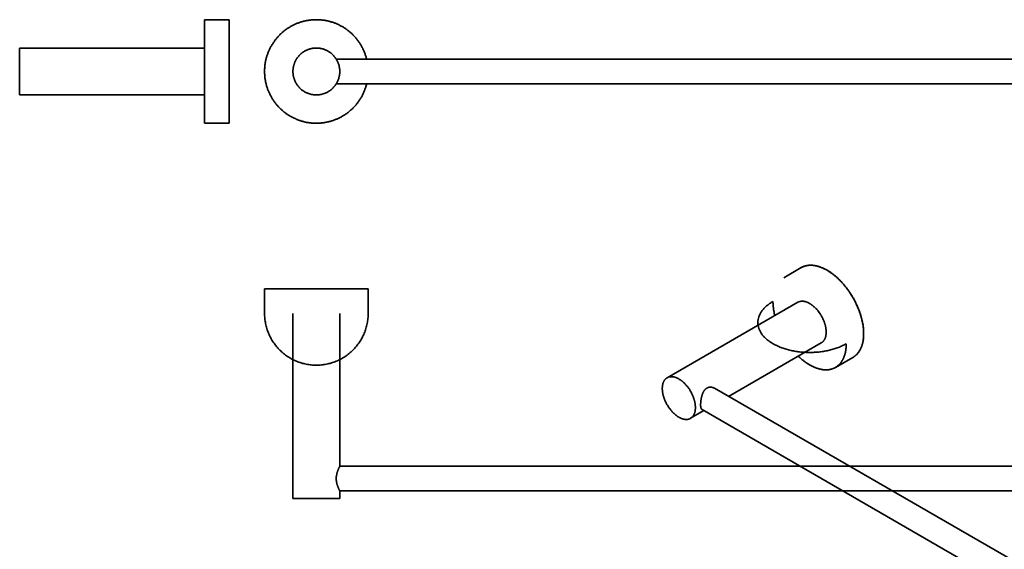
# Model space of a CAD drawing. Header units: millimetres. Extents: x -1345 to 18941, y 12 to 10923.
# Tile 1 of 2: x -1345 to 8798, y 5468 to 10923. Entities that reach past the tile are written whole.
import ezdxf

# ---------------------------------------------------------------- set-up
doc = ezdxf.new("R2010")
doc.units = ezdxf.units.MM

msp = doc.modelspace()

# ---------------------------------------------------------------- linework, layer by layer
at = {"color": 7, "linetype": 'Continuous', "lineweight": 35}
for p, q in [((560, 10923), (560, 10923)), ((814, 10923), (560, 10923)), ((560, 10923), (560, 9857)), ((814, 10923), (814, 10923)), ((814, 9857), (814, 10923)), ((814, 9857), (814, 10923)), ((-1345, 10631), (-1345, 10631)), ((560, 10631), (-1345, 10631)), ((-1345, 10631), (-1345, 10149)), ((15679, 10517), (1917, 10517)), ((1917, 10263), (15679, 10263)), ((-1345, 10149), (-1345, 10149)), ((-1345, 10149), (560, 10149)), ((560, 9857), (560, 9857)), ((560, 9857), (814, 9857)), ((814, 9857), (814, 9857)), ((6705, 8369), (6526, 8265)), ((1178, 8151), (1178, 7897)), ((2245, 7897), (2245, 8151)), ((6672, 8012), (5325, 7235)), ((1470, 7897), (1470, 5992)), ((1953, 6323), (1953, 7897)), ((5957, 7043), (6913, 7594)), ((7059, 7341), (7239, 7445)), ((15497, 1536), (5811, 7127)), ((5684, 6907), (15298, 1357)), ((5566, 6817), (5703, 6896)), ((15643, 6323), (1953, 6323)), ((1953, 5992), (1953, 6069)), ((1953, 6069), (15643, 6069))]:
    msp.add_line(p, q, dxfattribs=at)
at = {"color": 7, "linetype": 'Continuous', "lineweight": 35, "flags": 128}
msp.add_lwpolyline([(1953, 6323), (1953, 6323), (1953, 6322), (1952, 6322), (1952, 6321), (1951, 6320), (1951, 6319), (1950, 6318), (1950, 6317), (1949, 6315), (1948, 6313), (1947, 6311), (1946, 6309), (1945, 6307), (1944, 6305), (1942, 6302), (1941, 6299), (1940, 6296), (1938, 6293), (1937, 6290), (1936, 6286), (1934, 6283), (1933, 6279), (1931, 6275), (1930, 6271), (1928, 6266), (1927, 6262), (1925, 6257), (1924, 6252), (1923, 6247), (1922, 6242), (1921, 6236), (1920, 6231), (1919, 6226), (1918, 6220), (1917, 6215), (1917, 6210), (1917, 6204), (1917, 6199), (1917, 6194), (1917, 6188), (1917, 6183), (1917, 6179), (1918, 6174), (1918, 6170), (1919, 6165), (1920, 6161), (1920, 6156), (1921, 6152), (1922, 6148), (1923, 6143), (1924, 6139), (1925, 6135), (1926, 6131), (1928, 6127), (1929, 6123), (1930, 6120), (1932, 6115), (1933, 6112), (1935, 6108), (1936, 6104), (1938, 6100), (1939, 6097), (1940, 6094), (1942, 6091), (1943, 6088), (1945, 6085), (1946, 6082), (1947, 6080), (1948, 6078), (1949, 6076), (1950, 6074), (1951, 6072), (1952, 6071), (1952, 6070), (1953, 6069), (1953, 6069), (1953, 6069)], dxfattribs=at)
at = {"color": 7, "linetype": 'Continuous', "lineweight": 35}
for points, knots in [([(1178, 10390), (1178, 10396), (1178, 10407), (1179, 10423), (1180, 10440), (1182, 10457), (1184, 10473), (1187, 10490), (1191, 10506), (1194, 10521), (1198, 10536), (1203, 10551), (1208, 10565), (1213, 10580), (1219, 10595), (1225, 10610), (1232, 10625), (1240, 10640), (1248, 10654), (1257, 10669), (1266, 10683), (1275, 10696), (1284, 10709), (1293, 10721), (1303, 10733), (1313, 10745), (1323, 10756), (1335, 10768), (1346, 10779), (1359, 10790), (1371, 10801), (1384, 10812), (1398, 10822), (1412, 10831), (1425, 10840), (1439, 10848), (1452, 10856), (1465, 10863), (1479, 10870), (1493, 10877), (1508, 10883), (1523, 10889), (1539, 10895), (1555, 10900), (1571, 10905), (1587, 10909), (1603, 10912), (1619, 10915), (1635, 10918), (1650, 10920), (1665, 10921), (1681, 10923), (1696, 10923), (1712, 10923), (1728, 10923), (1745, 10922), (1762, 10921), (1778, 10919), (1795, 10917), (1811, 10914), (1827, 10911), (1843, 10907), (1858, 10903), (1872, 10899), (1887, 10894), (1901, 10889), (1916, 10883), (1931, 10876), (1946, 10869), (1961, 10861), (1976, 10853), (1990, 10845), (2004, 10836), (2018, 10827), (2031, 10817), (2043, 10808), (2055, 10798), (2066, 10788), (2078, 10778), (2089, 10767), (2100, 10755), (2112, 10743), (2122, 10730), (2133, 10717), (2143, 10704), (2153, 10690), (2162, 10676), (2170, 10663), (2178, 10649), (2185, 10636), (2192, 10622), (2198, 10608), (2204, 10594), (2210, 10579), (2216, 10563), (2221, 10547), (2226, 10532), (2228, 10522), (2229, 10517)], [0, 0, 0, 0, 0.010829, 0.021657, 0.032486, 0.043315, 0.054143, 0.064972, 0.075801, 0.085727, 0.095653, 0.10558, 0.115506, 0.125432, 0.135359, 0.146187, 0.157016, 0.167845, 0.178673, 0.189502, 0.200331, 0.211159, 0.221086, 0.231012, 0.240939, 0.250865, 0.260791, 0.270718, 0.281546, 0.292375, 0.303204, 0.314032, 0.324861, 0.33569, 0.346518, 0.356445, 0.366371, 0.376297, 0.386224, 0.39615, 0.406076, 0.416905, 0.427734, 0.438562, 0.449391, 0.46022, 0.471048, 0.481877, 0.491803, 0.50173, 0.511656, 0.521582, 0.531509, 0.541435, 0.552264, 0.563092, 0.573921, 0.58475, 0.595578, 0.606407, 0.617236, 0.627162, 0.637089, 0.647015, 0.656941, 0.666868, 0.676794, 0.687623, 0.698451, 0.70928, 0.720109, 0.730937, 0.741766, 0.752595, 0.762521, 0.772447, 0.782374, 0.7923, 0.802226, 0.812153, 0.822981, 0.83381, 0.844639, 0.855467, 0.866296, 0.877125, 0.887953, 0.89788, 0.907806, 0.917732, 0.927659, 0.937585, 0.947511, 0.95834, 0.969169, 0.979997, 0.990826, 1, 1, 1, 1]), ([(1470, 10390), (1470, 10394), (1470, 10401), (1471, 10411), (1472, 10422), (1474, 10432), (1476, 10443), (1478, 10453), (1481, 10463), (1485, 10473), (1488, 10482), (1493, 10492), (1497, 10502), (1502, 10511), (1508, 10520), (1514, 10529), (1520, 10537), (1527, 10545), (1534, 10553), (1541, 10561), (1548, 10568), (1556, 10575), (1565, 10582), (1573, 10588), (1582, 10594), (1591, 10599), (1600, 10604), (1609, 10609), (1619, 10613), (1629, 10617), (1639, 10620), (1649, 10623), (1659, 10626), (1670, 10628), (1680, 10629), (1691, 10630), (1701, 10631), (1711, 10631), (1722, 10631), (1733, 10630), (1743, 10629), (1754, 10628), (1764, 10626), (1774, 10623), (1784, 10620), (1794, 10617), (1804, 10613), (1813, 10609), (1823, 10604), (1832, 10599), (1841, 10593), (1850, 10588), (1859, 10581), (1867, 10575), (1875, 10568), (1882, 10561), (1889, 10553), (1896, 10545), (1903, 10537), (1909, 10528), (1915, 10519), (1921, 10510), (1926, 10501), (1930, 10492), (1934, 10482), (1938, 10472), (1942, 10462), (1945, 10452), (1947, 10442), (1949, 10432), (1951, 10421), (1952, 10411), (1953, 10400), (1953, 10393), (1953, 10390)], [0, 0, 0, 0, 0.014, 0.028, 0.0419999, 0.0559999, 0.0699999, 0.0837499, 0.0975, 0.11125, 0.125, 0.139, 0.153, 0.1669999, 0.1809999, 0.1949999, 0.2087499, 0.2225, 0.23625, 0.25, 0.264, 0.278, 0.2919999, 0.3059999, 0.3199999, 0.3337499, 0.3475, 0.36125, 0.375, 0.389, 0.403, 0.4169999, 0.4309999, 0.4449999, 0.4587499, 0.4725, 0.48625, 0.5, 0.514, 0.528, 0.5419999, 0.5559999, 0.5699999, 0.5837499, 0.5975, 0.61125, 0.625, 0.639, 0.653, 0.6669999, 0.6809999, 0.6949999, 0.7087499, 0.7225, 0.73625, 0.75, 0.764, 0.778, 0.7919999, 0.8059999, 0.8199999, 0.8337499, 0.8475, 0.86125, 0.875, 0.889, 0.903, 0.9169999, 0.9309999, 0.9449999, 0.9587499, 0.9725, 0.98625, 1, 1, 1, 1]), ([(2229, 10263), (2229, 10262), (2228, 10255), (2224, 10244), (2220, 10229), (2215, 10215), (2210, 10200), (2204, 10185), (2198, 10170), (2190, 10155), (2183, 10140), (2175, 10126), (2166, 10111), (2157, 10097), (2148, 10084), (2139, 10071), (2129, 10059), (2120, 10047), (2110, 10035), (2099, 10024), (2088, 10012), (2077, 10001), (2064, 9990), (2051, 9979), (2038, 9968), (2025, 9958), (2011, 9949), (1998, 9940), (1984, 9932), (1971, 9924), (1957, 9917), (1944, 9910), (1930, 9903), (1915, 9897), (1900, 9891), (1884, 9885), (1868, 9880), (1852, 9875), (1836, 9871), (1820, 9868), (1804, 9865), (1788, 9862), (1773, 9860), (1757, 9859), (1742, 9857), (1727, 9857), (1711, 9857), (1695, 9857), (1678, 9858), (1661, 9859), (1645, 9861), (1628, 9863), (1611, 9866), (1595, 9869), (1580, 9873), (1565, 9877), (1551, 9881), (1536, 9886), (1522, 9891), (1507, 9897), (1492, 9904), (1477, 9911), (1462, 9919), (1447, 9927), (1433, 9935), (1419, 9944), (1405, 9953), (1392, 9963), (1380, 9972), (1368, 9982), (1357, 9992), (1345, 10002), (1334, 10013), (1323, 10025), (1311, 10037), (1300, 10050), (1290, 10063), (1280, 10076), (1270, 10090), (1261, 10104), (1253, 10117), (1245, 10131), (1238, 10144), (1231, 10158), (1225, 10172), (1218, 10186), (1212, 10201), (1207, 10217), (1201, 10233), (1197, 10249), (1193, 10265), (1189, 10282), (1186, 10298), (1183, 10313), (1181, 10329), (1180, 10344), (1179, 10359), (1178, 10375), (1178, 10385), (1178, 10390)], [0, 0, 0, 0, 0.002856, 0.012782, 0.022708, 0.032635, 0.042561, 0.052487, 0.063316, 0.074145, 0.084974, 0.095802, 0.106631, 0.11746, 0.128288, 0.138215, 0.148141, 0.158067, 0.167994, 0.17792, 0.187846, 0.198675, 0.209504, 0.220332, 0.231161, 0.24199, 0.252818, 0.263647, 0.273574, 0.2835, 0.293426, 0.303353, 0.313279, 0.323205, 0.334034, 0.344863, 0.355691, 0.36652, 0.377349, 0.388177, 0.399006, 0.408932, 0.418859, 0.428785, 0.438712, 0.448638, 0.458564, 0.469393, 0.480222, 0.49105, 0.501879, 0.512708, 0.523536, 0.534365, 0.544291, 0.554218, 0.564144, 0.57407, 0.583997, 0.593923, 0.604752, 0.615581, 0.626409, 0.637238, 0.648067, 0.658895, 0.669724, 0.67965, 0.689577, 0.699503, 0.709429, 0.719356, 0.729282, 0.740111, 0.750939, 0.761768, 0.772597, 0.783426, 0.794254, 0.805083, 0.815009, 0.824936, 0.834862, 0.844788, 0.854715, 0.864641, 0.87547, 0.886298, 0.897127, 0.907956, 0.918784, 0.929613, 0.940442, 0.950368, 0.960295, 0.970221, 0.980147, 0.990074, 1, 1, 1, 1]), ([(1953, 10390), (1953, 10386), (1953, 10379), (1952, 10369), (1951, 10358), (1949, 10348), (1947, 10337), (1944, 10327), (1942, 10317), (1938, 10307), (1934, 10298), (1930, 10288), (1925, 10278), (1920, 10269), (1915, 10260), (1909, 10251), (1903, 10243), (1896, 10235), (1889, 10227), (1882, 10219), (1874, 10212), (1866, 10205), (1858, 10198), (1850, 10192), (1841, 10186), (1832, 10181), (1823, 10176), (1813, 10171), (1804, 10167), (1794, 10163), (1784, 10160), (1774, 10157), (1763, 10154), (1753, 10152), (1743, 10151), (1732, 10150), (1722, 10149), (1711, 10149), (1701, 10149), (1690, 10150), (1680, 10151), (1669, 10152), (1659, 10154), (1649, 10157), (1639, 10160), (1629, 10163), (1619, 10167), (1609, 10171), (1600, 10176), (1590, 10181), (1581, 10187), (1573, 10192), (1564, 10199), (1556, 10205), (1548, 10212), (1541, 10219), (1533, 10227), (1526, 10235), (1520, 10243), (1513, 10252), (1508, 10261), (1502, 10270), (1497, 10279), (1493, 10288), (1488, 10298), (1485, 10308), (1481, 10318), (1478, 10328), (1476, 10338), (1474, 10348), (1472, 10359), (1471, 10369), (1470, 10380), (1470, 10387), (1470, 10390)], [0, 0, 0, 0, 0.014, 0.028, 0.0419999, 0.0559999, 0.0699999, 0.0837499, 0.0975, 0.11125, 0.125, 0.139, 0.153, 0.1669999, 0.1809999, 0.1949999, 0.2087499, 0.2225, 0.23625, 0.25, 0.264, 0.278, 0.2919999, 0.3059999, 0.3199999, 0.3337499, 0.3475, 0.36125, 0.375, 0.389, 0.403, 0.4169999, 0.4309999, 0.4449999, 0.4587499, 0.4725, 0.48625, 0.5, 0.514, 0.528, 0.5419999, 0.5559999, 0.5699999, 0.5837499, 0.5975, 0.61125, 0.625, 0.639, 0.653, 0.6669999, 0.6809999, 0.6949999, 0.7087499, 0.7225, 0.73625, 0.75, 0.764, 0.778, 0.7919999, 0.8059999, 0.8199999, 0.8337499, 0.8475, 0.86125, 0.875, 0.889, 0.903, 0.9169999, 0.9309999, 0.9449999, 0.9587499, 0.9725, 0.98625, 1, 1, 1, 1]), ([(7349, 7689), (7349, 7694), (7349, 7705), (7348, 7720), (7347, 7736), (7346, 7752), (7344, 7769), (7341, 7785), (7338, 7802), (7335, 7817), (7331, 7833), (7327, 7848), (7323, 7864), (7318, 7880), (7313, 7895), (7308, 7911), (7302, 7927), (7296, 7943), (7290, 7958), (7283, 7974), (7276, 7989), (7269, 8004), (7262, 8018), (7255, 8033), (7247, 8047), (7238, 8062), (7229, 8077), (7219, 8093), (7209, 8109), (7199, 8124), (7188, 8140), (7177, 8154), (7166, 8169), (7155, 8182), (7145, 8195), (7134, 8207), (7123, 8220), (7111, 8232), (7100, 8243), (7088, 8254), (7077, 8265), (7065, 8276), (7053, 8286), (7041, 8295), (7029, 8304), (7018, 8313), (7006, 8321), (6995, 8329), (6984, 8336), (6972, 8343), (6959, 8350), (6946, 8357), (6932, 8363), (6919, 8369), (6906, 8374), (6893, 8379), (6881, 8382), (6868, 8386), (6857, 8388), (6845, 8391), (6834, 8392), (6823, 8393), (6812, 8394), (6801, 8394), (6790, 8394), (6779, 8393), (6769, 8391), (6759, 8389), (6749, 8387), (6740, 8384), (6731, 8381), (6722, 8378), (6714, 8374), (6708, 8370), (6705, 8369)], [0, 0, 0, 0, 0.014934, 0.029867, 0.044801, 0.059734, 0.074668, 0.089601, 0.104535, 0.118224, 0.131913, 0.145602, 0.159291, 0.17298, 0.18667, 0.200359, 0.214048, 0.227737, 0.241426, 0.255115, 0.268805, 0.281712, 0.294619, 0.307526, 0.320432, 0.333339, 0.348273, 0.363206, 0.37814, 0.393074, 0.408007, 0.422941, 0.437874, 0.451563, 0.465252, 0.478942, 0.492631, 0.50632, 0.520009, 0.533698, 0.547387, 0.561077, 0.574766, 0.588455, 0.602144, 0.615051, 0.627958, 0.640865, 0.653772, 0.666679, 0.681612, 0.696546, 0.711479, 0.726413, 0.741346, 0.75628, 0.771213, 0.784903, 0.798592, 0.812281, 0.82597, 0.839659, 0.853348, 0.867038, 0.880727, 0.894416, 0.908105, 0.921794, 0.935483, 0.94839, 0.961297, 0.974204, 0.987111, 1, 1, 1, 1]), ([(7349, 7689), (7349, 7694), (7349, 7703), (7349, 7717), (7348, 7731), (7346, 7746), (7345, 7760), (7343, 7775), (7340, 7790), (7337, 7806), (7334, 7822), (7330, 7839), (7325, 7856), (7321, 7872), (7316, 7888), (7311, 7903), (7306, 7918), (7300, 7934), (7294, 7949), (7287, 7964), (7281, 7980), (7273, 7996), (7265, 8012), (7257, 8029), (7248, 8045), (7239, 8061), (7230, 8075), (7222, 8090), (7213, 8104), (7203, 8118), (7194, 8131), (7184, 8145), (7174, 8159), (7163, 8172), (7152, 8186), (7140, 8200), (7128, 8213), (7117, 8226), (7105, 8238), (7094, 8249), (7083, 8259), (7072, 8270), (7060, 8280), (7049, 8289), (7037, 8299), (7024, 8308), (7011, 8318), (6998, 8327), (6985, 8335), (6973, 8342), (6960, 8349), (6948, 8355), (6937, 8361), (6925, 8366), (6913, 8371), (6901, 8376), (6889, 8380), (6877, 8383), (6865, 8387), (6852, 8389), (6840, 8391), (6828, 8393), (6817, 8394), (6806, 8394), (6796, 8394), (6785, 8393), (6775, 8392), (6765, 8391), (6755, 8389), (6745, 8386), (6734, 8383), (6724, 8379), (6715, 8374), (6709, 8371), (6705, 8369)], [0, 0, 0, 0, 0.013334, 0.026668, 0.040002, 0.053335, 0.066669, 0.080003, 0.093337, 0.108004, 0.122671, 0.137338, 0.152005, 0.166672, 0.180006, 0.19334, 0.206674, 0.220008, 0.233342, 0.246675, 0.260009, 0.274676, 0.289344, 0.304011, 0.318678, 0.333345, 0.346679, 0.360013, 0.373346, 0.38668, 0.400014, 0.413348, 0.426682, 0.441349, 0.456016, 0.470683, 0.48535, 0.500017, 0.513351, 0.526685, 0.540019, 0.553353, 0.566686, 0.58002, 0.593354, 0.608021, 0.622688, 0.637355, 0.652023, 0.66669, 0.680024, 0.693357, 0.706691, 0.720025, 0.733359, 0.746693, 0.760027, 0.774694, 0.789361, 0.804028, 0.818695, 0.833362, 0.846696, 0.86003, 0.873364, 0.886697, 0.900031, 0.913365, 0.926699, 0.941366, 0.956033, 0.9707, 0.985367, 1, 1, 1, 1]), ([(2245, 8151), (2245, 8151), (2245, 8151), (2244, 8151), (2243, 8151), (2241, 8151), (2239, 8151), (2236, 8151), (2233, 8151), (2229, 8151), (2224, 8151), (2219, 8151), (2214, 8151), (2208, 8151), (2201, 8151), (2194, 8151), (2187, 8151), (2178, 8151), (2170, 8151), (2161, 8151), (2151, 8151), (2142, 8151), (2132, 8151), (2121, 8151), (2111, 8151), (2100, 8151), (2089, 8151), (2077, 8151), (2065, 8151), (2052, 8151), (2039, 8151), (2026, 8151), (2013, 8151), (1999, 8151), (1985, 8151), (1970, 8151), (1955, 8151), (1940, 8151), (1924, 8151), (1908, 8151), (1892, 8151), (1876, 8151), (1859, 8151), (1843, 8151), (1826, 8151), (1809, 8151), (1793, 8151), (1776, 8151), (1760, 8151), (1744, 8151), (1728, 8151), (1711, 8151), (1695, 8151), (1679, 8151), (1662, 8151), (1646, 8151), (1630, 8151), (1613, 8151), (1597, 8151), (1581, 8151), (1565, 8151), (1548, 8151), (1532, 8151), (1516, 8151), (1500, 8151), (1484, 8151), (1469, 8151), (1454, 8151), (1439, 8151), (1424, 8151), (1410, 8151), (1396, 8151), (1383, 8151), (1370, 8151), (1358, 8151), (1346, 8151), (1334, 8151), (1323, 8151), (1312, 8151), (1301, 8151), (1291, 8151), (1281, 8151), (1271, 8151), (1262, 8151), (1253, 8151), (1245, 8151), (1237, 8151), (1229, 8151), (1222, 8151), (1216, 8151), (1209, 8151), (1204, 8151), (1199, 8151), (1194, 8151), (1190, 8151), (1187, 8151), (1184, 8151), (1182, 8151), (1180, 8151), (1179, 8151), (1178, 8151), (1178, 8151), (1178, 8151)], [0, 0, 0, 0, 0.0098, 0.0196, 0.0294, 0.0392, 0.049, 0.0588, 0.0686, 0.0784, 0.088667, 0.098933, 0.1092, 0.119467, 0.129733, 0.14, 0.150267, 0.160533, 0.1708, 0.181067, 0.191333, 0.2016, 0.21128, 0.22096, 0.23064, 0.24032, 0.25, 0.2598, 0.2696, 0.2794, 0.2892, 0.299, 0.3088, 0.3186, 0.3284, 0.338667, 0.348933, 0.3592, 0.369467, 0.379733, 0.39, 0.400267, 0.410533, 0.4208, 0.431067, 0.441333, 0.4516, 0.46128, 0.47096, 0.48064, 0.49032, 0.5, 0.5098, 0.5196, 0.5294, 0.5392, 0.549, 0.5588, 0.5686, 0.5784, 0.588667, 0.598933, 0.6092, 0.619467, 0.629733, 0.64, 0.650267, 0.660533, 0.6708, 0.681067, 0.691333, 0.7016, 0.71128, 0.72096, 0.73064, 0.74032, 0.75, 0.7598, 0.7696, 0.7794, 0.7892, 0.799, 0.8088, 0.8186, 0.8284, 0.838667, 0.848933, 0.8592, 0.869467, 0.879733, 0.89, 0.900267, 0.910533, 0.9208, 0.931067, 0.941333, 0.9516, 0.96128, 0.97096, 0.98064, 0.99032, 1, 1, 1, 1]), ([(2245, 8151), (2245, 8151), (2245, 8151), (2244, 8151), (2243, 8151), (2241, 8151), (2238, 8151), (2235, 8151), (2232, 8151), (2228, 8151), (2224, 8151), (2220, 8151), (2215, 8151), (2210, 8151), (2204, 8151), (2198, 8151), (2190, 8151), (2183, 8151), (2175, 8151), (2166, 8151), (2157, 8151), (2148, 8151), (2139, 8151), (2129, 8151), (2120, 8151), (2110, 8151), (2099, 8151), (2088, 8151), (2077, 8151), (2064, 8151), (2051, 8151), (2038, 8151), (2025, 8151), (2011, 8151), (1998, 8151), (1984, 8151), (1971, 8151), (1957, 8151), (1944, 8151), (1930, 8151), (1915, 8151), (1900, 8151), (1884, 8151), (1868, 8151), (1852, 8151), (1836, 8151), (1820, 8151), (1804, 8151), (1788, 8151), (1773, 8151), (1757, 8151), (1742, 8151), (1727, 8151), (1711, 8151), (1695, 8151), (1678, 8151), (1661, 8151), (1645, 8151), (1628, 8151), (1611, 8151), (1595, 8151), (1580, 8151), (1565, 8151), (1551, 8151), (1536, 8151), (1522, 8151), (1507, 8151), (1492, 8151), (1477, 8151), (1462, 8151), (1447, 8151), (1433, 8151), (1419, 8151), (1405, 8151), (1392, 8151), (1380, 8151), (1368, 8151), (1357, 8151), (1345, 8151), (1334, 8151), (1323, 8151), (1311, 8151), (1300, 8151), (1290, 8151), (1280, 8151), (1270, 8151), (1261, 8151), (1253, 8151), (1245, 8151), (1238, 8151), (1231, 8151), (1225, 8151), (1218, 8151), (1212, 8151), (1207, 8151), (1201, 8151), (1197, 8151), (1193, 8151), (1189, 8151), (1186, 8151), (1183, 8151), (1181, 8151), (1180, 8151), (1179, 8151), (1178, 8151), (1178, 8151), (1178, 8151)], [0, 0, 0, 0, 0.01, 0.0199999, 0.0299999, 0.0399999, 0.0499999, 0.0599998, 0.0699998, 0.0791665, 0.0883332, 0.0974999, 0.1066666, 0.1158333, 0.125, 0.135, 0.1449999, 0.1549999, 0.1649999, 0.1749999, 0.1849998, 0.1949998, 0.2041665, 0.2133332, 0.2224999, 0.2316666, 0.2408333, 0.25, 0.26, 0.2699999, 0.2799999, 0.2899999, 0.2999999, 0.3099998, 0.3199998, 0.3291665, 0.3383332, 0.3474999, 0.3566666, 0.3658333, 0.375, 0.385, 0.3949999, 0.4049999, 0.4149999, 0.4249999, 0.4349998, 0.4449998, 0.4541665, 0.4633332, 0.4724999, 0.4816666, 0.4908333, 0.5, 0.51, 0.5199999, 0.5299999, 0.5399999, 0.5499999, 0.5599998, 0.5699998, 0.5791665, 0.5883332, 0.5974999, 0.6066666, 0.6158333, 0.625, 0.635, 0.6449999, 0.6549999, 0.6649999, 0.6749999, 0.6849998, 0.6949998, 0.7041665, 0.7133332, 0.7224999, 0.7316666, 0.7408333, 0.75, 0.76, 0.7699999, 0.7799999, 0.7899999, 0.7999999, 0.8099998, 0.8199998, 0.8291665, 0.8383332, 0.8474999, 0.8566666, 0.8658333, 0.875, 0.885, 0.8949999, 0.9049999, 0.9149999, 0.9249999, 0.9349998, 0.9449998, 0.9541665, 0.9633332, 0.9724999, 0.9816666, 0.9908333, 1, 1, 1, 1]), ([(6415, 8021), (6403, 8014), (6391, 8006), (6369, 7991), (6359, 7983), (6339, 7966), (6330, 7957), (6314, 7940), (6306, 7930), (6293, 7912), (6287, 7902), (6277, 7883), (6273, 7873), (6266, 7854), (6263, 7844), (6260, 7823), (6259, 7813), (6259, 7793), (6260, 7783), (6263, 7763), (6266, 7753), (6273, 7733), (6277, 7724), (6287, 7704), (6293, 7695), (6306, 7676), (6314, 7667), (6330, 7649), (6339, 7641), (6359, 7624), (6369, 7616), (6391, 7600), (6403, 7593), (6428, 7578), (6441, 7572), (6468, 7559), (6482, 7553), (6511, 7542), (6526, 7537), (6556, 7527), (6572, 7523), (6605, 7515), (6621, 7512), (6654, 7506), (6671, 7503), (6706, 7499), (6723, 7498), (6758, 7496), (6775, 7495), (6810, 7495), (6827, 7496), (6862, 7498), (6879, 7499), (6914, 7503), (6931, 7506), (6964, 7512), (6981, 7515), (7013, 7523), (7029, 7527), (7059, 7537), (7074, 7542), (7103, 7553), (7117, 7559), (7144, 7572), (7157, 7578), (7170, 7586)], [0, 0, 0, 0, 0.03125, 0.03125, 0.0625, 0.0625, 0.09375, 0.09375, 0.125, 0.125, 0.15625, 0.15625, 0.1875, 0.1875, 0.21875, 0.21875, 0.25, 0.25, 0.28125, 0.28125, 0.3125, 0.3125, 0.34375, 0.34375, 0.375, 0.375, 0.40625, 0.40625, 0.4375, 0.4375, 0.46875, 0.46875, 0.5, 0.5, 0.53125, 0.53125, 0.5625, 0.5625, 0.59375, 0.59375, 0.625, 0.625, 0.65625, 0.65625, 0.6875, 0.6875, 0.71875, 0.71875, 0.75, 0.75, 0.78125, 0.78125, 0.8125, 0.8125, 0.84375, 0.84375, 0.875, 0.875, 0.90625, 0.90625, 0.9375, 0.9375, 0.96875, 0.96875, 1, 1, 1, 1]), ([(6434, 7875), (6433, 7878), (6431, 7886), (6429, 7898), (6426, 7913), (6423, 7928), (6421, 7943), (6419, 7959), (6417, 7975), (6416, 7991), (6415, 8006), (6415, 8016), (6415, 8021)], [0, 0, 0, 0, 0.055001, 0.154475, 0.253949, 0.353423, 0.452897, 0.562318, 0.671738, 0.781159, 0.890579, 1, 1, 1, 1]), ([(6963, 7705), (6963, 7708), (6963, 7715), (6962, 7725), (6961, 7735), (6960, 7745), (6958, 7756), (6956, 7766), (6953, 7777), (6950, 7787), (6947, 7798), (6943, 7809), (6939, 7820), (6935, 7831), (6930, 7841), (6925, 7852), (6919, 7863), (6913, 7873), (6907, 7883), (6901, 7893), (6894, 7903), (6887, 7913), (6880, 7922), (6873, 7931), (6866, 7939), (6858, 7948), (6850, 7955), (6842, 7963), (6834, 7970), (6826, 7977), (6818, 7984), (6809, 7990), (6801, 7995), (6793, 8000), (6784, 8005), (6776, 8009), (6767, 8013), (6759, 8016), (6751, 8019), (6743, 8021), (6735, 8022), (6727, 8023), (6720, 8024), (6712, 8024), (6705, 8023), (6698, 8022), (6691, 8020), (6684, 8018), (6678, 8016), (6674, 8013), (6672, 8012)], [0, 0, 0, 0, 0.020907, 0.041814, 0.062721, 0.083628, 0.104535, 0.125069, 0.145603, 0.166137, 0.18667, 0.207623, 0.228576, 0.249529, 0.270481, 0.291434, 0.312387, 0.33334, 0.354247, 0.375154, 0.396061, 0.416968, 0.437875, 0.458409, 0.478942, 0.499476, 0.52001, 0.540963, 0.561915, 0.582868, 0.603821, 0.624774, 0.645726, 0.666679, 0.687586, 0.708493, 0.7294, 0.750307, 0.771214, 0.791748, 0.812282, 0.832816, 0.85335, 0.874302, 0.895255, 0.916208, 0.937161, 0.958113, 0.979066, 1, 1, 1, 1]), ([(6963, 7705), (6963, 7708), (6963, 7715), (6962, 7725), (6961, 7735), (6960, 7745), (6958, 7756), (6956, 7766), (6953, 7777), (6950, 7788), (6947, 7799), (6943, 7809), (6939, 7820), (6934, 7831), (6930, 7842), (6924, 7852), (6919, 7863), (6913, 7873), (6907, 7883), (6901, 7893), (6894, 7903), (6887, 7912), (6880, 7922), (6873, 7931), (6865, 7939), (6858, 7948), (6850, 7956), (6842, 7963), (6834, 7971), (6826, 7977), (6818, 7984), (6809, 7990), (6801, 7995), (6793, 8000), (6784, 8005), (6776, 8009), (6767, 8013), (6759, 8016), (6751, 8018), (6743, 8021), (6735, 8022), (6727, 8023), (6720, 8024), (6712, 8024), (6705, 8023), (6698, 8022), (6691, 8020), (6684, 8018), (6678, 8016), (6674, 8013), (6672, 8012)], [0, 0, 0, 0, 0.020834, 0.041668, 0.062502, 0.083336, 0.10417, 0.125004, 0.145838, 0.166672, 0.187506, 0.208341, 0.229175, 0.250009, 0.270843, 0.291677, 0.312511, 0.333345, 0.354179, 0.375013, 0.395847, 0.416681, 0.437515, 0.458349, 0.479183, 0.500017, 0.520851, 0.541685, 0.562519, 0.583353, 0.604188, 0.625022, 0.645856, 0.66669, 0.687524, 0.708358, 0.729192, 0.750026, 0.77086, 0.791694, 0.812528, 0.833362, 0.854196, 0.87503, 0.895864, 0.916698, 0.937532, 0.958366, 0.9792, 1, 1, 1, 1]), ([(1178, 7897), (1178, 7880), (1179, 7863), (1182, 7828), (1185, 7811), (1192, 7776), (1196, 7759), (1206, 7726), (1212, 7710), (1225, 7677), (1233, 7661), (1249, 7631), (1258, 7616), (1278, 7587), (1288, 7573), (1310, 7546), (1322, 7533), (1347, 7508), (1360, 7496), (1387, 7474), (1401, 7464), (1430, 7444), (1445, 7435), (1475, 7419), (1491, 7411), (1523, 7398), (1540, 7392), (1573, 7382), (1590, 7378), (1624, 7371), (1642, 7368), (1676, 7365), (1694, 7364), (1729, 7364), (1746, 7365), (1781, 7368), (1798, 7371), (1833, 7378), (1850, 7382), (1883, 7392), (1899, 7398), (1932, 7411), (1947, 7419), (1978, 7435), (1993, 7444), (2022, 7464), (2036, 7474), (2063, 7496), (2076, 7508), (2101, 7533), (2113, 7546), (2135, 7573), (2145, 7587), (2165, 7616), (2174, 7631), (2190, 7661), (2198, 7677), (2211, 7710), (2217, 7726), (2227, 7759), (2231, 7776), (2238, 7811), (2241, 7828), (2244, 7863), (2245, 7880), (2245, 7897)], [0, 0, 0, 0, 0.03125, 0.03125, 0.0625, 0.0625, 0.09375, 0.09375, 0.125, 0.125, 0.15625, 0.15625, 0.1875, 0.1875, 0.21875, 0.21875, 0.25, 0.25, 0.28125, 0.28125, 0.3125, 0.3125, 0.34375, 0.34375, 0.375, 0.375, 0.40625, 0.40625, 0.4375, 0.4375, 0.46875, 0.46875, 0.5, 0.5, 0.53125, 0.53125, 0.5625, 0.5625, 0.59375, 0.59375, 0.625, 0.625, 0.65625, 0.65625, 0.6875, 0.6875, 0.71875, 0.71875, 0.75, 0.75, 0.78125, 0.78125, 0.8125, 0.8125, 0.84375, 0.84375, 0.875, 0.875, 0.90625, 0.90625, 0.9375, 0.9375, 0.96875, 0.96875, 1, 1, 1, 1]), ([(6913, 7594), (6915, 7596), (6919, 7598), (6924, 7602), (6930, 7607), (6935, 7612), (6939, 7618), (6943, 7624), (6947, 7630), (6950, 7637), (6953, 7644), (6956, 7652), (6958, 7660), (6960, 7668), (6961, 7677), (6962, 7686), (6963, 7695), (6963, 7702), (6963, 7705)], [0, 0, 0, 0, 0.06272, 0.12544, 0.18816, 0.25088, 0.3136, 0.3752, 0.4368, 0.4984, 0.56, 0.622858, 0.685715, 0.748572, 0.811429, 0.874286, 0.937143, 1, 1, 1, 1]), ([(6913, 7594), (6913, 7594), (6915, 7595), (6919, 7598), (6924, 7602), (6930, 7607), (6934, 7612), (6939, 7617), (6943, 7624), (6947, 7630), (6950, 7637), (6953, 7644), (6956, 7652), (6958, 7660), (6960, 7668), (6961, 7677), (6962, 7686), (6963, 7695), (6963, 7702), (6963, 7705)], [0, 0, 0, 0, 0.000103, 0.062597, 0.125091, 0.187584, 0.250078, 0.312571, 0.375065, 0.437558, 0.500052, 0.562545, 0.625039, 0.687532, 0.750026, 0.812519, 0.875013, 0.937506, 1, 1, 1, 1]), ([(7239, 7445), (7242, 7447), (7248, 7451), (7257, 7457), (7265, 7464), (7274, 7471), (7281, 7479), (7289, 7488), (7296, 7496), (7302, 7505), (7308, 7514), (7313, 7524), (7318, 7534), (7323, 7544), (7327, 7555), (7331, 7566), (7335, 7577), (7338, 7589), (7341, 7601), (7343, 7613), (7345, 7626), (7347, 7638), (7348, 7650), (7349, 7663), (7349, 7676), (7349, 7685), (7349, 7689)], [0, 0, 0, 0, 0.0448, 0.089599, 0.134399, 0.179199, 0.223999, 0.268798, 0.313598, 0.354665, 0.395731, 0.436798, 0.477865, 0.518932, 0.559998, 0.601065, 0.642132, 0.683199, 0.724265, 0.765332, 0.806399, 0.845119, 0.883839, 0.92256, 0.96128, 1, 1, 1, 1]), ([(7239, 7445), (7239, 7445), (7242, 7447), (7247, 7450), (7255, 7456), (7263, 7462), (7270, 7468), (7277, 7475), (7284, 7482), (7291, 7490), (7297, 7499), (7304, 7508), (7310, 7518), (7315, 7528), (7320, 7539), (7325, 7549), (7329, 7560), (7333, 7571), (7336, 7582), (7339, 7594), (7342, 7605), (7344, 7618), (7346, 7631), (7347, 7645), (7348, 7660), (7349, 7674), (7349, 7684), (7349, 7689)], [0, 0, 0, 0, 0.000103, 0.040099, 0.080095, 0.120091, 0.160088, 0.200084, 0.24008, 0.280076, 0.324071, 0.368066, 0.412061, 0.456056, 0.500052, 0.540048, 0.580044, 0.62004, 0.660036, 0.700032, 0.740028, 0.780024, 0.824019, 0.868014, 0.91201, 0.956005, 1, 1, 1, 1]), ([(7170, 7586), (7170, 7581), (7170, 7572), (7169, 7559), (7168, 7546), (7167, 7533), (7165, 7520), (7163, 7508), (7161, 7495), (7158, 7483), (7154, 7470), (7150, 7458), (7146, 7447), (7141, 7436), (7136, 7426), (7131, 7416), (7126, 7407), (7120, 7398), (7114, 7390), (7108, 7382), (7101, 7374), (7093, 7367), (7085, 7360), (7077, 7353), (7068, 7347), (7060, 7341), (7051, 7337), (7042, 7333), (7033, 7329), (7024, 7326), (7014, 7323), (7005, 7321), (6994, 7319), (6984, 7317), (6972, 7317), (6961, 7316), (6949, 7317), (6937, 7317), (6926, 7319), (6915, 7321), (6903, 7323), (6892, 7326), (6881, 7329), (6869, 7333), (6857, 7337), (6844, 7342), (6832, 7348), (6819, 7354), (6806, 7360), (6793, 7367), (6781, 7375), (6769, 7382), (6757, 7390), (6745, 7398), (6734, 7407), (6722, 7416), (6710, 7426), (6698, 7437), (6686, 7447), (6679, 7454), (6675, 7457)], [0, 0, 0, 0, 0.016651, 0.033301, 0.049952, 0.066602, 0.083253, 0.099903, 0.116554, 0.134869, 0.153185, 0.1715, 0.189815, 0.208131, 0.224781, 0.241432, 0.258082, 0.274733, 0.291383, 0.308034, 0.324684, 0.343, 0.361315, 0.379631, 0.397946, 0.416262, 0.432912, 0.449563, 0.466213, 0.482864, 0.499514, 0.516165, 0.532815, 0.551131, 0.569446, 0.587761, 0.606077, 0.624392, 0.641043, 0.657693, 0.674344, 0.690994, 0.707645, 0.724295, 0.740946, 0.759261, 0.777577, 0.795892, 0.814208, 0.832523, 0.849174, 0.865824, 0.882475, 0.899125, 0.915776, 0.932426, 0.949077, 0.967392, 0.985708, 1, 1, 1, 1]), ([(5811, 7127), (5809, 7128), (5806, 7130), (5801, 7132), (5797, 7134), (5792, 7135), (5788, 7136), (5784, 7137), (5779, 7138), (5775, 7138), (5770, 7138), (5766, 7138), (5761, 7138), (5756, 7137), (5751, 7136), (5745, 7134), (5739, 7131), (5733, 7128), (5729, 7125), (5726, 7123), (5723, 7121), (5720, 7118), (5717, 7115), (5714, 7112), (5712, 7109), (5709, 7106), (5707, 7103), (5704, 7099), (5702, 7095), (5700, 7092), (5698, 7088), (5696, 7084), (5694, 7080), (5692, 7076), (5690, 7071), (5688, 7066), (5686, 7059), (5683, 7051), (5681, 7043), (5679, 7036), (5678, 7030), (5677, 7024), (5675, 7016), (5674, 7008), (5673, 6999), (5672, 6992), (5671, 6985), (5671, 6978), (5670, 6971), (5670, 6965), (5670, 6959), (5670, 6954), (5670, 6951), (5670, 6947), (5670, 6943), (5671, 6940), (5671, 6936), (5672, 6933), (5672, 6930), (5673, 6927), (5673, 6925), (5674, 6922), (5675, 6920), (5676, 6918), (5676, 6916), (5677, 6914), (5678, 6912), (5680, 6911), (5682, 6909), (5683, 6908), (5684, 6907), (5684, 6907)], [0, 0, 0, 0, 0.016981, 0.036644, 0.049851, 0.063711, 0.077621, 0.091556, 0.105685, 0.119843, 0.134206, 0.148602, 0.163065, 0.176003, 0.195625, 0.215348, 0.235392, 0.255551, 0.269156, 0.280446, 0.291736, 0.303107, 0.314477, 0.326005, 0.337534, 0.349138, 0.360742, 0.372324, 0.383905, 0.395553, 0.407201, 0.418978, 0.430754, 0.442593, 0.454432, 0.467599, 0.4875, 0.507472, 0.527659, 0.547922, 0.561539, 0.575379, 0.596345, 0.617405, 0.638772, 0.66025, 0.674728, 0.693449, 0.712253, 0.73123, 0.750297, 0.762353, 0.77441, 0.786559, 0.798708, 0.811046, 0.823383, 0.835814, 0.848246, 0.860292, 0.872339, 0.884465, 0.89659, 0.908871, 0.921152, 0.933507, 0.945862, 0.958656, 0.977988, 0.997385, 1, 1, 1, 1]), ([(1470, 5992), (1470, 5992), (1470, 5992), (1471, 5992), (1472, 5992), (1474, 5992), (1476, 5992), (1478, 5992), (1481, 5992), (1485, 5992), (1488, 5992), (1493, 5992), (1497, 5992), (1502, 5992), (1508, 5992), (1514, 5992), (1520, 5992), (1527, 5992), (1534, 5992), (1541, 5992), (1548, 5992), (1556, 5992), (1565, 5992), (1573, 5992), (1582, 5992), (1591, 5992), (1600, 5992), (1609, 5992), (1619, 5992), (1629, 5992), (1639, 5992), (1649, 5992), (1659, 5992), (1670, 5992), (1680, 5992), (1691, 5992), (1701, 5992), (1711, 5992), (1722, 5992), (1733, 5992), (1743, 5992), (1754, 5992), (1764, 5992), (1774, 5992), (1784, 5992), (1794, 5992), (1804, 5992), (1813, 5992), (1823, 5992), (1832, 5992), (1841, 5992), (1850, 5992), (1859, 5992), (1867, 5992), (1875, 5992), (1882, 5992), (1889, 5992), (1896, 5992), (1903, 5992), (1909, 5992), (1915, 5992), (1921, 5992), (1926, 5992), (1930, 5992), (1934, 5992), (1938, 5992), (1942, 5992), (1945, 5992), (1947, 5992), (1949, 5992), (1951, 5992), (1952, 5992), (1953, 5992), (1953, 5992), (1953, 5992)], [0, 0, 0, 0, 0.014, 0.028, 0.0419999, 0.0559999, 0.0699999, 0.0837499, 0.0975, 0.11125, 0.125, 0.139, 0.153, 0.1669999, 0.1809999, 0.1949999, 0.2087499, 0.2225, 0.23625, 0.25, 0.264, 0.278, 0.2919999, 0.3059999, 0.3199999, 0.3337499, 0.3475, 0.36125, 0.375, 0.389, 0.403, 0.4169999, 0.4309999, 0.4449999, 0.4587499, 0.4725, 0.48625, 0.5, 0.514, 0.528, 0.5419999, 0.5559999, 0.5699999, 0.5837499, 0.5975, 0.61125, 0.625, 0.639, 0.653, 0.6669999, 0.6809999, 0.6949999, 0.7087499, 0.7225, 0.73625, 0.75, 0.764, 0.778, 0.7919999, 0.8059999, 0.8199999, 0.8337499, 0.8475, 0.86125, 0.875, 0.889, 0.903, 0.9169999, 0.9309999, 0.9449999, 0.9587499, 0.9725, 0.98625, 1, 1, 1, 1])]:
    msp.add_open_spline(points, degree=3, knots=knots, dxfattribs=at)
for points in [[(5275, 7124), (5275, 7127), (5275, 7134), (5276, 7143), (5277, 7152), (5278, 7161), (5280, 7169), (5282, 7177), (5285, 7185), (5288, 7192), (5291, 7199), (5295, 7206), (5299, 7212), (5304, 7217), (5308, 7222), (5314, 7227), (5319, 7231), (5325, 7235), (5331, 7238), (5337, 7241), (5344, 7243), (5351, 7244), (5358, 7245), (5365, 7246), (5372, 7246), (5380, 7246), (5388, 7244), (5396, 7243), (5404, 7241), (5412, 7238), (5420, 7235), (5429, 7232), (5437, 7227), (5445, 7223), (5454, 7218), (5462, 7212), (5471, 7206), (5479, 7200), (5487, 7193), (5495, 7186), (5503, 7178), (5511, 7170), (5518, 7162), (5526, 7153), (5533, 7144), (5540, 7135), (5547, 7125), (5554, 7116), (5560, 7106), (5566, 7095), (5572, 7085), (5577, 7075), (5583, 7064), (5587, 7053), (5592, 7043), (5596, 7032), (5600, 7021), (5603, 7010), (5606, 6999), (5609, 6989), (5611, 6978), (5613, 6968), (5614, 6957), (5615, 6947), (5616, 6937), (5616, 6930), (5616, 6927)], [(5616, 6927), (5616, 6924), (5616, 6918), (5615, 6908), (5614, 6899), (5613, 6891), (5611, 6882), (5609, 6874), (5606, 6867), (5603, 6859), (5600, 6852), (5596, 6846), (5592, 6840), (5587, 6834), (5583, 6829), (5577, 6824), (5572, 6820), (5566, 6817), (5560, 6813), (5554, 6811), (5547, 6809), (5540, 6807), (5533, 6806), (5526, 6805), (5518, 6805), (5511, 6806), (5503, 6807), (5495, 6808), (5487, 6811), (5479, 6813), (5471, 6816), (5462, 6820), (5454, 6824), (5445, 6829), (5437, 6834), (5429, 6839), (5420, 6845), (5412, 6852), (5404, 6858), (5396, 6866), (5388, 6873), (5380, 6881), (5372, 6890), (5365, 6898), (5358, 6907), (5351, 6917), (5344, 6926), (5337, 6936), (5331, 6946), (5325, 6956), (5319, 6966), (5314, 6977), (5308, 6987), (5304, 6998), (5299, 7009), (5295, 7020), (5291, 7031), (5288, 7041), (5285, 7052), (5282, 7063), (5280, 7073), (5278, 7084), (5277, 7094), (5276, 7104), (5275, 7114), (5275, 7121), (5275, 7124)]]:
    msp.add_open_spline(points, degree=3, dxfattribs=at)

doc.saveas('drawing.dxf')
